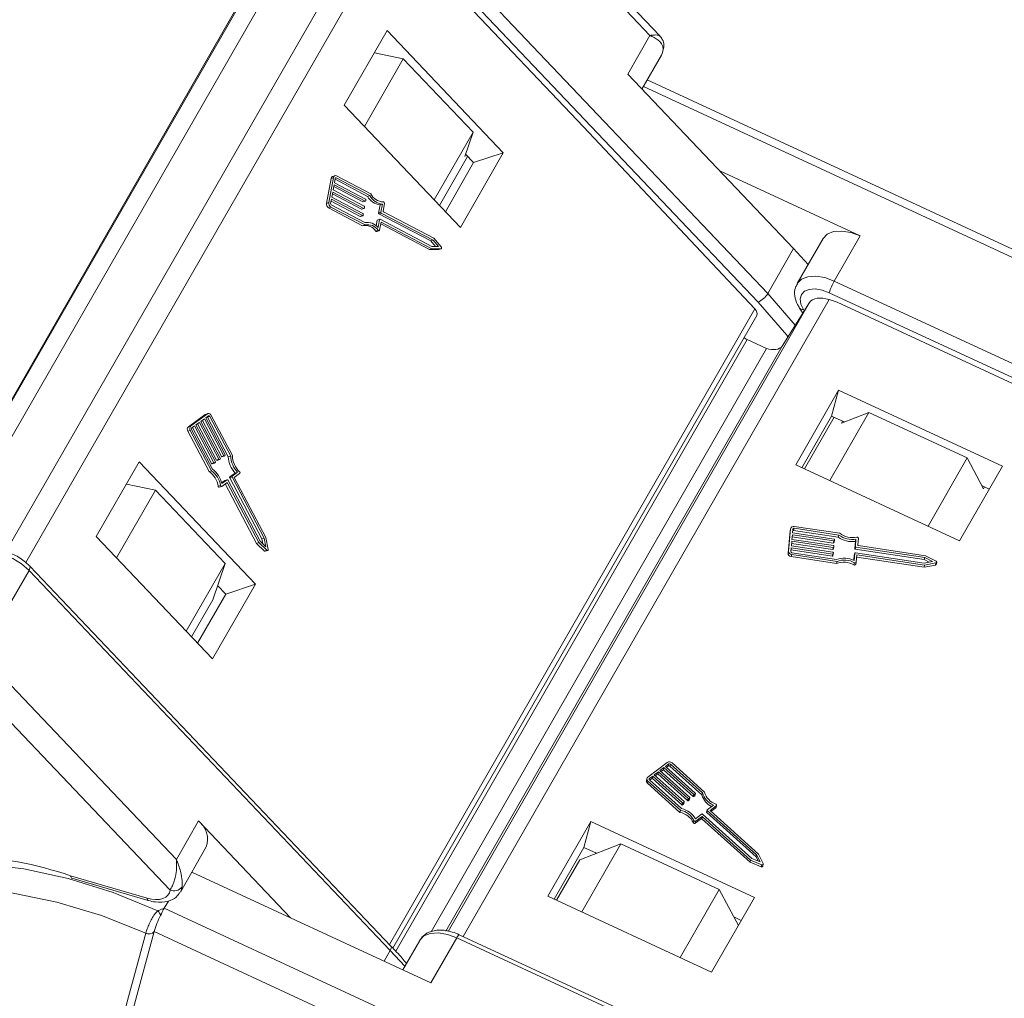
# Model space of a CAD drawing. Header units: millimetres. Extents: x 2548 to 3470, y -441 to 211.
# Tile 29 of 49: x 3085 to 3128, y 58 to 101. Entities that reach past the tile are written whole.
import ezdxf

# ---------------------------------------------------------------- set-up
doc = ezdxf.new("R2010")
doc.units = ezdxf.units.MM

msp = doc.modelspace()

# ---------------------------------------------------------------- linework, layer by layer
at = {"color": 7, "linetype": 'Continuous', "lineweight": 15}
for p, q in [((3081.76, 79.074), (3097.555, 106.566)), ((3081.773, 79.01), (3097.588, 106.537)), ((3112.893, 100.412), (3107.025, 106.587)), ((3113.321, 100.399), (3107.44, 106.587)), ((3102.186, 105.771), (3118.069, 89.058)), ((3084.562, 77.692), (3100.551, 105.522)), ((3101.533, 105.218), (3085.452, 77.227)), ((3117.645, 88.688), (3101.762, 105.401)), ((3097.656, 105.088), (3081.953, 77.756)), ((3101.797, 105.003), (3109.974, 96.399)), ((3101.334, 100.629), (3099.446, 97.344)), ((3106.444, 95.251), (3101.334, 100.629)), ((3111.916, 98.713), (3112.893, 100.412)), ((3102.046, 99.382), (3100.774, 99.654)), ((3100.337, 96.407), (3102.046, 99.382)), ((3105.112, 96.155), (3102.046, 99.382)), ((3112.539, 98.057), (3113.398, 99.551)), ((3111.916, 98.713), (3119.208, 91.04)), ((3135.984, 87.693), (3112.769, 98.456)), ((3135.222, 87.678), (3112.601, 98.165)), ((3099.446, 97.344), (3104.557, 91.966)), ((3103.403, 93.18), (3105.112, 96.155)), ((3104.749, 95.091), (3105.112, 96.155)), ((3117.5, 88.391), (3109.974, 96.399)), ((3104.557, 91.966), (3106.444, 95.251)), ((3105.138, 94.818), (3106.444, 95.251)), ((3103.635, 92.937), (3104.875, 95.095)), ((3105.138, 94.818), (3103.898, 92.659)), ((3104.797, 95.176), (3104.749, 95.091)), ((3104.783, 95.192), (3105.138, 94.818)), ((3122.136, 91.593), (3115.963, 94.455)), ((3098.872, 94.126), (3098.672, 93.028)), ((3098.976, 94.16), (3098.777, 93.062)), ((3098.976, 94.16), (3098.872, 94.126)), ((3099.041, 94.246), (3098.937, 94.212)), ((3099.052, 94.121), (3099.018, 93.938)), ((3100.468, 93.337), (3099.045, 94.085)), ((3099.098, 94.147), (3099.055, 94.132)), ((3100.572, 93.372), (3099.098, 94.147)), ((3100.612, 93.451), (3099.114, 94.238)), ((3098.944, 93.526), (3098.902, 93.297)), ((3100.313, 92.807), (3098.944, 93.526)), ((3099.002, 93.846), (3098.96, 93.617)), ((3098.96, 93.617), (3100.329, 92.898)), ((3100.267, 93.092), (3098.987, 93.764)), ((3100.371, 93.127), (3099.002, 93.846)), ((3099.018, 93.938), (3100.388, 93.219)), ((3098.885, 93.206), (3098.852, 93.023)), ((3100.15, 92.452), (3098.871, 93.124)), ((3100.255, 92.487), (3098.885, 93.206)), ((3098.902, 93.297), (3100.271, 92.578)), ((3100.208, 92.772), (3098.929, 93.444)), ((3100.371, 93.127), (3100.267, 93.092)), ((3100.279, 93.091), (3100.383, 93.126)), ((3100.402, 93.186), (3100.394, 93.14)), ((3100.572, 93.372), (3100.468, 93.337)), ((3098.777, 93.062), (3098.672, 93.028)), ((3098.865, 92.866), (3098.76, 92.831)), ((3098.76, 92.831), (3100.259, 92.044)), ((3098.865, 92.866), (3100.363, 92.079)), ((3098.882, 92.957), (3100.356, 92.183)), ((3100.313, 92.807), (3100.208, 92.772)), ((3100.221, 92.771), (3100.325, 92.805)), ((3100.344, 92.866), (3100.336, 92.82)), ((3100.961, 92.602), (3101.025, 92.956)), ((3101.13, 92.991), (3101.025, 92.956)), ((3101.066, 92.637), (3101.13, 92.991)), ((3101.158, 92.689), (3101.218, 93.02)), ((3103.388, 91.492), (3101.173, 92.656)), ((3100.255, 92.487), (3100.15, 92.452)), ((3100.162, 92.451), (3100.267, 92.485)), ((3100.286, 92.545), (3100.278, 92.5)), ((3100.859, 92.041), (3100.903, 92.282)), ((3101.007, 92.317), (3100.903, 92.282)), ((3101.018, 92.331), (3100.914, 92.296)), ((3100.943, 91.963), (3101.007, 92.317)), ((3101.066, 92.637), (3100.961, 92.602)), ((3101.08, 92.604), (3100.976, 92.569)), ((3103.252, 91.374), (3100.976, 92.569)), ((3101.031, 92.33), (3103.306, 91.135)), ((3103.356, 91.409), (3101.08, 92.604)), ((3100.363, 92.079), (3100.259, 92.044)), ((3100.945, 91.842), (3100.84, 91.807)), ((3100.88, 91.791), (3100.985, 91.826)), ((3101.006, 91.855), (3101.071, 92.208)), ((3101.056, 92.127), (3103.2, 91)), ((3101.071, 92.208), (3103.305, 91.035)), ((3103.356, 91.409), (3103.252, 91.374)), ((3103.462, 91.133), (3103.252, 91.374)), ((3103.598, 91.132), (3103.356, 91.409)), ((3103.717, 91.115), (3103.388, 91.492)), ((3120.502, 91.479), (3119.363, 89.496)), ((3122.136, 91.593), (3120.997, 89.611)), ((3103.305, 91.035), (3103.2, 91)), ((3103.2, 91), (3103.597, 90.996)), ((3103.305, 91.035), (3103.702, 91.031)), ((3103.306, 91.135), (3103.598, 91.132)), ((3103.702, 91.031), (3103.597, 90.996)), ((3103.597, 90.996), (3103.606, 90.998)), ((3103.606, 90.998), (3103.711, 91.032)), ((3119.208, 91.04), (3118.069, 89.058)), ((3119.208, 91.04), (3119.846, 90.338)), ((3120.997, 89.611), (3143.385, 79.232)), ((3120.766, 88.797), (3104.673, 60.785)), ((3118.069, 89.058), (3119.279, 87.668)), ((3121.128, 88.678), (3120.766, 88.797)), ((3143.16, 78.721), (3120.773, 89.1)), ((3101.437, 60.432), (3117.5, 88.391)), ((3104.016, 61.006), (3119.907, 88.667)), ((3118.701, 86.749), (3119.907, 88.667)), ((3119.469, 88.425), (3119.614, 88.201)), ((3119.641, 88.36), (3119.678, 88.303)), ((3121.128, 88.678), (3132.654, 83.335)), ((3101.592, 60.266), (3117.585, 88.103)), ((3117.172, 87.035), (3101.715, 60.131)), ((3117.172, 87.035), (3118.014, 86.645)), ((3118.014, 86.645), (3103.273, 60.988)), ((3118.701, 86.749), (3103.919, 61.021)), ((3121.188, 84.813), (3119.301, 81.529)), ((3120.88, 83.674), (3121.188, 84.813)), ((3128.392, 81.474), (3121.188, 84.813)), ((3093.333, 83.735), (3092.596, 83.202)), ((3093.438, 83.769), (3092.701, 83.237)), ((3093.438, 83.769), (3093.333, 83.735)), ((3093.46, 83.781), (3093.355, 83.746)), ((3093.485, 83.68), (3093.362, 83.591)), ((3093.362, 83.591), (3094.214, 81.973)), ((3093.539, 83.658), (3093.434, 83.623)), ((3094.352, 81.88), (3093.434, 83.623)), ((3094.457, 81.915), (3093.539, 83.658)), ((3094.533, 81.931), (3093.6, 83.702)), ((3119.574, 81.402), (3120.88, 83.674)), ((3119.683, 81.351), (3120.989, 83.623)), ((3120.796, 80.835), (3122.518, 83.833)), ((3120.88, 83.674), (3121.438, 83.415)), ((3122.518, 83.833), (3121.311, 83.366)), ((3126.84, 81.829), (3122.518, 83.833)), ((3092.701, 83.237), (3092.596, 83.202)), ((3092.87, 83.237), (3092.748, 83.148)), ((3093.618, 81.583), (3092.781, 83.172)), ((3093.723, 81.618), (3092.87, 83.237)), ((3093.085, 83.392), (3092.932, 83.281)), ((3092.932, 83.281), (3093.784, 81.662)), ((3093.833, 81.739), (3092.996, 83.328)), ((3093.938, 81.773), (3093.085, 83.392)), ((3093.3, 83.547), (3093.147, 83.436)), ((3093.147, 83.436), (3093.999, 81.818)), ((3094.048, 81.894), (3093.211, 83.483)), ((3094.153, 81.928), (3093.3, 83.547)), ((3121.311, 83.366), (3121.36, 83.451)), ((3092.679, 83.037), (3092.574, 83.002)), ((3092.574, 83.002), (3093.507, 81.231)), ((3092.679, 83.037), (3093.612, 81.266)), ((3092.74, 83.081), (3093.658, 81.338)), ((3094.153, 81.928), (3094.048, 81.894)), ((3094.072, 81.881), (3094.176, 81.915)), ((3094.211, 81.939), (3094.18, 81.917)), ((3094.457, 81.915), (3094.352, 81.88)), ((3125.118, 78.832), (3126.84, 81.829)), ((3127.554, 80.472), (3126.84, 81.829)), ((3090.433, 81.656), (3088.546, 78.371)), ((3095.544, 76.278), (3090.433, 81.656)), ((3093.723, 81.618), (3093.618, 81.583)), ((3093.642, 81.57), (3093.746, 81.605)), ((3093.781, 81.629), (3093.75, 81.607)), ((3093.938, 81.773), (3093.833, 81.739)), ((3093.857, 81.725), (3093.961, 81.76)), ((3093.996, 81.784), (3093.965, 81.762)), ((3119.301, 81.529), (3126.504, 78.189)), ((3126.504, 78.189), (3128.392, 81.474)), ((3092.068, 64.165), (3075.851, 81.229)), ((3093.612, 81.266), (3093.507, 81.231)), ((3094.518, 80.994), (3094.413, 80.959)), ((3095.83, 78.269), (3094.413, 80.959)), ((3094.417, 80.993), (3094.654, 81.164)), ((3094.521, 81.027), (3094.417, 80.993)), ((3095.934, 78.304), (3094.518, 80.994)), ((3094.521, 81.027), (3094.759, 81.199)), ((3094.614, 80.971), (3094.852, 81.143)), ((3096.005, 78.33), (3094.614, 80.971)), ((3094.759, 81.199), (3094.654, 81.164)), ((3091.145, 80.408), (3089.873, 80.681)), ((3094.008, 80.622), (3093.904, 80.587)), ((3093.958, 80.539), (3094.062, 80.574)), ((3094.06, 80.735), (3094.202, 80.837)), ((3094.069, 80.7), (3094.306, 80.872)), ((3094.07, 80.578), (3094.292, 80.738)), ((3094.306, 80.872), (3094.202, 80.837)), ((3094.31, 80.874), (3094.206, 80.839)), ((3094.218, 80.685), (3095.594, 78.073)), ((3094.319, 80.727), (3094.24, 80.701)), ((3094.319, 80.727), (3095.698, 78.108)), ((3094.334, 80.861), (3095.75, 78.17)), ((3127.479, 80.615), (3127.81, 80.461)), ((3127.603, 80.557), (3127.554, 80.472)), ((3075.003, 80.49), (3091.791, 62.824)), ((3091.145, 80.408), (3089.436, 77.434)), ((3094.212, 77.182), (3091.145, 80.408)), ((3121.234, 78.517), (3119.238, 78.819)), ((3088.546, 78.371), (3093.656, 72.993)), ((3119.052, 78.627), (3118.962, 77.636)), ((3119.076, 78.718), (3118.987, 77.728)), ((3119.076, 78.718), (3119.052, 78.627)), ((3119.055, 78.644), (3119.052, 78.627)), ((3119.079, 78.735), (3119.055, 78.644)), ((3119.154, 78.455), (3119.136, 78.249)), ((3120.954, 78.088), (3119.146, 78.362)), ((3120.979, 78.179), (3119.154, 78.455)), ((3119.177, 78.703), (3119.162, 78.538)), ((3119.162, 78.538), (3120.986, 78.262)), ((3119.231, 78.737), (3119.206, 78.646)), ((3121.171, 78.348), (3119.206, 78.646)), ((3121.195, 78.439), (3119.231, 78.737)), ((3121.195, 78.439), (3121.171, 78.348)), ((3095.698, 78.108), (3095.594, 78.073)), ((3095.594, 78.073), (3095.945, 77.735)), ((3095.698, 78.108), (3096.049, 77.77)), ((3095.75, 78.17), (3096.008, 77.922)), ((3095.934, 78.304), (3095.83, 78.269)), ((3095.872, 78.053), (3095.83, 78.269)), ((3096.008, 77.922), (3095.934, 78.304)), ((3096.106, 77.811), (3096.005, 78.33)), ((3119.128, 78.166), (3119.11, 77.96)), ((3119.11, 77.96), (3120.934, 77.684)), ((3120.928, 77.799), (3119.12, 78.073)), ((3120.952, 77.89), (3119.128, 78.166)), ((3119.136, 78.249), (3120.96, 77.973)), ((3120.979, 78.179), (3120.954, 78.088)), ((3120.983, 77.948), (3120.979, 77.907)), ((3120.98, 78.102), (3121.005, 78.193)), ((3121.009, 78.237), (3121.006, 78.196)), ((3121.898, 77.841), (3121.926, 78.16)), ((3121.922, 77.932), (3121.898, 77.841)), ((3121.922, 77.932), (3121.951, 78.251)), ((3121.951, 78.251), (3121.926, 78.16)), ((3122.03, 77.999), (3122.057, 78.298)), ((3125.005, 77.528), (3122.054, 77.975)), ((3096.049, 77.77), (3095.945, 77.735)), ((3095.98, 77.724), (3096.085, 77.759)), ((3118.987, 77.728), (3118.962, 77.636)), ((3119.102, 77.877), (3119.087, 77.712)), ((3120.902, 77.51), (3119.094, 77.784)), ((3120.926, 77.601), (3119.102, 77.877)), ((3119.126, 77.581), (3119.102, 77.49)), ((3119.126, 77.581), (3121.122, 77.279)), ((3119.134, 77.663), (3121.098, 77.366)), ((3120.926, 77.601), (3120.902, 77.51)), ((3120.952, 77.89), (3120.928, 77.799)), ((3120.928, 77.524), (3120.953, 77.615)), ((3120.957, 77.659), (3120.953, 77.618)), ((3120.954, 77.813), (3120.979, 77.904)), ((3121.852, 77.331), (3121.872, 77.552)), ((3121.867, 77.324), (3121.896, 77.643)), ((3121.897, 77.646), (3121.872, 77.555)), ((3121.896, 77.643), (3121.872, 77.552)), ((3121.872, 77.552), (3121.872, 77.555)), ((3121.946, 77.907), (3121.921, 77.816)), ((3124.953, 77.357), (3121.921, 77.816)), ((3121.923, 77.66), (3124.955, 77.201)), ((3124.977, 77.448), (3121.946, 77.907)), ((3121.962, 77.246), (3121.991, 77.566)), ((3121.991, 77.566), (3124.968, 77.115)), ((3125.473, 77.286), (3125.005, 77.528)), ((3101.503, 60.362), (3085.62, 77.076)), ((3094.212, 77.182), (3092.503, 74.207)), ((3093.666, 75.586), (3094.212, 77.182)), ((3119.102, 77.49), (3121.097, 77.188)), ((3121.122, 77.279), (3121.097, 77.188)), ((3121.887, 77.22), (3121.862, 77.129)), ((3121.937, 77.149), (3121.961, 77.241)), ((3121.983, 77.472), (3124.943, 77.024)), ((3124.943, 77.024), (3125.442, 77.119)), ((3124.968, 77.115), (3124.943, 77.024)), ((3124.977, 77.448), (3124.953, 77.357)), ((3125.175, 77.243), (3124.953, 77.357)), ((3124.955, 77.201), (3125.321, 77.271)), ((3124.968, 77.115), (3125.466, 77.21)), ((3125.321, 77.271), (3124.977, 77.448)), ((3125.466, 77.21), (3125.442, 77.119)), ((3125.475, 77.147), (3125.499, 77.238)), ((3084.452, 74.905), (3085.591, 76.887)), ((3085.591, 76.887), (3101.474, 60.173)), ((3093.656, 72.993), (3095.544, 76.278)), ((3093.887, 76.214), (3093.871, 76.187)), ((3093.882, 76.218), (3094.238, 75.845)), ((3094.238, 75.845), (3095.544, 76.278)), ((3094.238, 75.845), (3092.998, 73.686)), ((3093.666, 75.586), (3092.734, 73.964)), ((3113.648, 68.435), (3112.801, 67.795)), ((3115.292, 67.131), (3113.862, 68.417)), ((3113.261, 68.023), (3113.084, 67.89)), ((3113.261, 68.023), (3113.236, 67.932)), ((3114.568, 66.848), (3113.261, 68.023)), ((3113.508, 68.21), (3113.332, 68.077)), ((3113.332, 68.077), (3114.639, 66.901)), ((3113.483, 68.119), (3113.375, 68.037)), ((3113.508, 68.21), (3113.483, 68.119)), ((3114.791, 66.943), (3113.483, 68.119)), ((3114.815, 67.034), (3113.508, 68.21)), ((3113.72, 68.37), (3113.579, 68.263)), ((3113.579, 68.263), (3114.886, 67.087)), ((3113.695, 68.279), (3113.622, 68.224)), ((3113.72, 68.37), (3113.695, 68.279)), ((3113.791, 68.364), (3113.766, 68.273)), ((3115.174, 67.007), (3113.766, 68.273)), ((3115.199, 67.098), (3113.791, 68.364)), ((3112.761, 67.738), (3112.736, 67.647)), ((3112.803, 67.618), (3112.778, 67.527)), ((3112.803, 67.618), (3114.233, 66.332)), ((3112.873, 67.73), (3112.861, 67.688)), ((3113.014, 67.837), (3112.873, 67.73)), ((3112.873, 67.671), (3114.281, 66.405)), ((3112.989, 67.746), (3112.881, 67.664)), ((3113.014, 67.837), (3112.989, 67.746)), ((3114.296, 66.57), (3112.989, 67.746)), ((3114.321, 66.661), (3113.014, 67.837)), ((3113.084, 67.89), (3114.392, 66.714)), ((3113.236, 67.932), (3113.128, 67.851)), ((3114.544, 66.757), (3113.236, 67.932)), ((3112.778, 67.527), (3114.208, 66.24)), ((3114.392, 66.685), (3114.357, 66.658)), ((3114.392, 66.685), (3114.367, 66.594)), ((3114.374, 66.603), (3114.399, 66.694)), ((3114.568, 66.848), (3114.544, 66.757)), ((3114.604, 66.845), (3114.579, 66.754)), ((3114.614, 66.78), (3114.579, 66.754)), ((3114.639, 66.871), (3114.604, 66.845)), ((3114.639, 66.871), (3114.614, 66.78)), ((3114.621, 66.79), (3114.646, 66.881)), ((3114.815, 67.034), (3114.791, 66.943)), ((3114.851, 67.031), (3114.826, 66.94)), ((3114.862, 66.967), (3114.826, 66.94)), ((3114.886, 67.058), (3114.851, 67.031)), ((3114.886, 67.058), (3114.862, 66.967)), ((3114.868, 66.976), (3114.893, 67.067)), ((3115.199, 67.098), (3115.174, 67.007)), ((3114.233, 66.332), (3114.208, 66.24)), ((3114.321, 66.661), (3114.296, 66.57)), ((3114.357, 66.658), (3114.332, 66.567)), ((3114.367, 66.594), (3114.332, 66.567)), ((3115.404, 66.344), (3115.379, 66.253)), ((3115.411, 66.324), (3115.386, 66.233)), ((3115.41, 66.353), (3115.683, 66.559)), ((3117.583, 64.37), (3115.411, 66.324)), ((3115.535, 66.328), (3115.808, 66.535)), ((3117.669, 64.41), (3115.535, 66.328)), ((3115.579, 66.289), (3115.784, 66.443)), ((3115.808, 66.535), (3115.784, 66.443)), ((3115.797, 66.462), (3115.821, 66.554)), ((3093.044, 65.864), (3092.068, 64.165)), ((3093.044, 65.864), (3097.09, 61.606)), ((3110.288, 65.84), (3108.4, 62.555)), ((3109.979, 64.701), (3110.288, 65.84)), ((3117.491, 62.501), (3110.288, 65.84)), ((3114.826, 65.878), (3114.801, 65.787)), ((3114.885, 65.765), (3115.14, 65.957)), ((3114.909, 65.856), (3114.885, 65.765)), ((3114.89, 65.961), (3115.163, 66.167)), ((3114.909, 65.856), (3115.165, 66.049)), ((3115.165, 66.049), (3115.14, 65.957)), ((3115.2, 66.046), (3115.176, 65.955)), ((3115.176, 65.955), (3117.291, 64.052)), ((3115.199, 66.164), (3117.371, 64.21)), ((3115.2, 66.046), (3117.316, 64.143)), ((3117.559, 64.279), (3115.386, 66.233)), ((3092.247, 62.738), (3093.386, 64.72)), ((3108.674, 62.429), (3109.979, 64.701)), ((3111.618, 64.86), (3109.807, 64.16)), ((3111.618, 64.86), (3109.896, 61.862)), ((3109.979, 64.701), (3110.537, 64.442)), ((3115.94, 62.856), (3111.618, 64.86)), ((3109.807, 64.16), (3108.783, 62.378)), ((3110.505, 64.427), (3110.52, 64.45)), ((3117.316, 64.143), (3117.291, 64.052)), ((3117.316, 64.143), (3117.806, 63.941)), ((3117.371, 64.21), (3117.732, 64.061)), ((3117.583, 64.37), (3117.559, 64.279)), ((3117.646, 64.096), (3117.559, 64.279)), ((3117.732, 64.061), (3117.583, 64.37)), ((3117.871, 63.99), (3117.669, 64.41)), ((3117.291, 64.052), (3117.781, 63.85)), ((3117.806, 63.941), (3117.781, 63.85)), ((3117.849, 63.873), (3117.874, 63.965)), ((3090.781, 62.467), (3087.416, 63.45)), ((3087.467, 63.349), (3090.831, 62.366)), ((3103.263, 58.744), (3092.752, 63.617)), ((3115.94, 62.856), (3114.218, 59.858)), ((3116.779, 61.261), (3115.94, 62.856)), ((3091.539, 62.028), (3091.72, 62.343)), ((3108.4, 62.555), (3115.604, 59.216)), ((3115.604, 59.216), (3117.491, 62.501)), ((3114.397, 51.431), (3091.539, 62.028)), ((3116.579, 61.641), (3116.909, 61.488)), ((3090.724, 60.923), (3086.033, 43.607)), ((3086.399, 43.688), (3091.09, 61.004)), ((3090.725, 60.925), (3090.724, 60.923)), ((3091.09, 61.004), (3091.091, 61.006)), ((3091.091, 61.006), (3114.754, 50.035)), ((3102.768, 60.612), (3102.025, 59.318)), ((3103.263, 58.744), (3104.402, 60.726)), ((3104.402, 60.726), (3126.79, 50.347)), ((3126.896, 50.482), (3104.509, 60.861)), ((3101.202, 59.7), (3101.474, 60.173)), ((3101.474, 60.173), (3102.113, 59.471))]:
    msp.add_line(p, q, dxfattribs=at)
at = {"color": 7, "linetype": 'Continuous', "lineweight": 15, "flags": 128}
for points in [[(3113.469, 99.778), (3113.428, 99.614), (3113.398, 99.551)], [(3113.502, 99.879), (3113.493, 99.836), (3113.469, 99.778)], [(3100.945, 91.842), (3100.953, 91.833), (3100.962, 91.828), (3100.972, 91.825), (3100.982, 91.825), (3100.99, 91.829), (3100.998, 91.835), (3101.003, 91.844), (3101.006, 91.855)], [(3120.502, 91.479), (3120.503, 91.48), (3120.688, 91.672), (3120.969, 91.785), (3121.323, 91.809), (3121.723, 91.744), (3122.136, 91.593)], [(3103.702, 91.031), (3103.712, 91.033), (3103.721, 91.039), (3103.728, 91.049), (3103.732, 91.061), (3103.733, 91.075), (3103.731, 91.09), (3103.725, 91.103), (3103.717, 91.115)], [(3119.365, 89.501), (3119.549, 89.69), (3119.83, 89.802), (3120.184, 89.827), (3120.584, 89.761), (3120.997, 89.611)], [(3120.773, 89.1), (3120.463, 89.213), (3120.163, 89.262), (3119.897, 89.243), (3119.686, 89.159), (3119.548, 89.015), (3119.492, 88.824), (3119.524, 88.599), (3119.641, 88.36)], [(3118.96, 87.161), (3118.907, 87.228), (3117.645, 88.688)], [(3093.355, 83.746), (3093.352, 83.745), (3093.333, 83.735)], [(3093.434, 83.623), (3093.429, 83.631), (3093.425, 83.637)], [(3093.6, 83.702), (3093.585, 83.727), (3093.566, 83.748), (3093.545, 83.765), (3093.523, 83.777), (3093.501, 83.784), (3093.478, 83.785), (3093.457, 83.78), (3093.438, 83.769)], [(3093.539, 83.658), (3093.534, 83.666), (3093.527, 83.673), (3093.521, 83.679), (3093.513, 83.683), (3093.506, 83.685), (3093.498, 83.685), (3093.491, 83.684), (3093.485, 83.68)], [(3094.18, 81.917), (3094.177, 81.915), (3094.173, 81.915), (3094.169, 81.915), (3094.166, 81.916), (3094.162, 81.918), (3094.158, 81.921), (3094.155, 81.924), (3094.153, 81.928)], [(3093.75, 81.607), (3093.747, 81.605), (3093.743, 81.604), (3093.739, 81.604), (3093.736, 81.605), (3093.732, 81.607), (3093.728, 81.61), (3093.725, 81.614), (3093.723, 81.618)], [(3093.965, 81.762), (3093.962, 81.76), (3093.958, 81.759), (3093.954, 81.76), (3093.951, 81.761), (3093.947, 81.763), (3093.943, 81.765), (3093.94, 81.769), (3093.938, 81.773)], [(3093.904, 80.587), (3093.907, 80.575), (3093.913, 80.563), (3093.92, 80.553), (3093.928, 80.545), (3093.938, 80.54), (3093.948, 80.538), (3093.957, 80.539), (3093.958, 80.539)], [(3094.008, 80.622), (3094.012, 80.609), (3094.017, 80.598), (3094.024, 80.588), (3094.033, 80.58), (3094.042, 80.575), (3094.052, 80.573), (3094.061, 80.574), (3094.07, 80.578)], [(3094.202, 80.837), (3094.205, 80.839), (3094.206, 80.839)], [(3094.292, 80.738), (3094.295, 80.74), (3094.299, 80.741), (3094.303, 80.741), (3094.306, 80.74), (3094.31, 80.738), (3094.313, 80.735), (3094.317, 80.731), (3094.319, 80.727)], [(3094.306, 80.872), (3094.31, 80.874), (3094.313, 80.874), (3094.317, 80.874), (3094.321, 80.873), (3094.324, 80.871), (3094.328, 80.868), (3094.331, 80.865), (3094.334, 80.861)], [(3083.159, 77.337), (3083.19, 77.385), (3083.396, 77.561), (3083.695, 77.656), (3084.061, 77.661), (3084.467, 77.577), (3084.878, 77.41), (3085.263, 77.174), (3085.591, 76.887)], [(3096.049, 77.77), (3096.06, 77.762), (3096.071, 77.758), (3096.082, 77.758), (3096.092, 77.763), (3096.1, 77.771), (3096.105, 77.783), (3096.107, 77.796), (3096.106, 77.811)], [(3085.591, 76.887), (3085.618, 76.94), (3085.633, 76.989), (3085.637, 77.03), (3085.63, 77.062), (3085.62, 77.076)], [(3121.887, 77.22), (3121.899, 77.215), (3121.911, 77.212), (3121.924, 77.212), (3121.936, 77.215), (3121.946, 77.22), (3121.954, 77.227), (3121.96, 77.236), (3121.962, 77.246)], [(3125.466, 77.21), (3125.479, 77.215), (3125.49, 77.222), (3125.497, 77.232), (3125.5, 77.244), (3125.499, 77.256), (3125.494, 77.268), (3125.485, 77.278), (3125.473, 77.286)], [(3115.808, 66.535), (3115.816, 66.542), (3115.821, 66.551), (3115.823, 66.562), (3115.821, 66.572), (3115.817, 66.582), (3115.81, 66.592), (3115.8, 66.599), (3115.788, 66.605)], [(3091.256, 61.907), (3089.284, 62.711), (3087.306, 63.332), (3085.358, 63.757), (3083.477, 63.98), (3081.695, 63.996), (3080.047, 63.805), (3078.563, 63.411), (3077.269, 62.82), (3076.19, 62.044), (3075.345, 61.097), (3075.291, 61.018)], [(3117.806, 63.941), (3117.82, 63.937), (3117.835, 63.936), (3117.849, 63.939), (3117.86, 63.946), (3117.869, 63.955), (3117.874, 63.966), (3117.874, 63.978), (3117.871, 63.99)], [(3087.467, 63.349), (3087.459, 63.352), (3087.439, 63.371), (3087.425, 63.404), (3087.416, 63.45)], [(3086.033, 43.607), (3084.141, 44.607), (3082.337, 45.756), (3080.659, 47.033), (3079.139, 48.411), (3077.808, 49.864), (3076.692, 51.362), (3075.813, 52.876), (3075.189, 54.375), (3074.833, 55.83), (3074.751, 57.212), (3074.945, 58.493), (3075.411, 59.648), (3076.139, 60.654), (3077.117, 61.49), (3078.323, 62.141), (3079.734, 62.594), (3081.322, 62.838), (3083.055, 62.87), (3084.9, 62.689), (3086.818, 62.298), (3088.773, 61.705), (3090.724, 60.923)], [(3091.791, 62.824), (3091.761, 62.701), (3091.697, 62.595), (3091.601, 62.51), (3091.476, 62.449), (3091.327, 62.414), (3091.158, 62.405), (3090.974, 62.422), (3090.781, 62.467)], [(3092.318, 62.964), (3092.278, 62.8), (3092.247, 62.738)], [(3090.781, 62.467), (3090.789, 62.421), (3090.804, 62.388), (3090.824, 62.369), (3090.831, 62.366)], [(3102.768, 60.612), (3102.769, 60.614), (3102.954, 60.805), (3103.235, 60.918), (3103.589, 60.942), (3103.989, 60.877), (3104.402, 60.726)], [(3101.474, 60.173), (3101.501, 60.227), (3101.517, 60.275), (3101.521, 60.316), (3101.513, 60.348), (3101.503, 60.362)]]:
    msp.add_lwpolyline(points, dxfattribs=at)
at = {"color": 7, "linetype": 'Continuous', "lineweight": 15}
for centre, radius, start, end in [((3098.977, 94.114), 0.106, 112.1731, 173.5366), ((3099.07, 94.156), 0.0938, 61.5907, 177.0861), ((3099.083, 94.119), 0.0313, 61.5907, 177.0861), ((3100.274, 93.106), 0.0154, 240.0531, 287.1676), ((3100.378, 93.141), 0.0156, 241.5907, 357.0861), ((3100.371, 93.191), 0.032, 350.0117, 58.3667), ((3101.136, 93.716), 0.768, 209.5054, 261.7337), ((3101.24, 93.75), 0.768, 209.5054, 261.7337), ((3101.202, 93.749), 0.66, 206.7918, 267.3855), ((3101.162, 93.033), 0.0572, 346.6112, 80.879), ((3098.861, 92.995), 0.192, 170.0117, 238.3667), ((3098.966, 93.029), 0.192, 170.0117, 238.3667), ((3098.915, 93.012), 0.064, 170.0117, 238.3667), ((3100.216, 92.786), 0.0154, 240.0531, 287.1676), ((3100.32, 92.821), 0.0156, 241.5907, 357.0861), ((3100.313, 92.871), 0.032, 350.0117, 58.3667), ((3101.189, 92.683), 0.032, 170.0117, 238.3667), ((3100.158, 92.465), 0.0154, 240.0531, 287.1676), ((3100.262, 92.5), 0.0156, 241.5907, 357.0861), ((3100.254, 92.551), 0.032, 350.0117, 58.3667), ((3100.92, 92.28), 0.0173, 111.6071, 174.1026), ((3100.993, 92.597), 0.032, 170.0117, 238.3667), ((3101.023, 92.316), 0.0156, 61.5907, 177.0861), ((3101.097, 92.631), 0.032, 170.0117, 238.3667), ((3100.372, 91.49), 0.565, 34.0627, 101.5532), ((3100.46, 91.566), 0.625, 39.4064, 99.567), ((3100.476, 91.525), 0.565, 34.0627, 101.5532), ((3100.871, 91.827), 0.0367, 212.7487, 284.1543), ((3123.249, 88.317), 2.598, 150.1242, 162.4597), ((3117.298, 89.514), 0.897, 292.8171, 329.3878), ((3119.61, 88.54), 0.183, 219.274, 279.714), ((3117.637, 88.037), 1.104, 236.0525, 245.1089), ((3092.71, 83.089), 0.161, 135.0216, 212.6946), ((3092.814, 83.124), 0.161, 135.0216, 212.6946), ((3092.786, 83.11), 0.0536, 135.0216, 212.6946), ((3094.068, 81.902), 0.0215, 201.9988, 279.3288), ((3094.192, 81.958), 0.0268, 315.0216, 32.6946), ((3095.493, 81.939), 1.142, 182.9867, 222.7568), ((3095.597, 81.974), 1.142, 182.9867, 222.7568), ((3095.526, 81.951), 0.994, 181.1475, 226.803), ((3093.638, 81.591), 0.0215, 201.9988, 279.3288), ((3093.762, 81.648), 0.0268, 315.0216, 32.6946), ((3093.853, 81.747), 0.0215, 201.9988, 279.3288), ((3093.977, 81.803), 0.0268, 315.0216, 32.6946), ((3092.972, 80.457), 0.941, 7.9469, 55.3362), ((3093.076, 80.492), 0.941, 7.9469, 55.3362), ((3093.028, 80.481), 1.064, 11.9247, 53.663), ((3094.436, 80.974), 0.0268, 135.0216, 212.6946), ((3094.54, 81.008), 0.0268, 135.0216, 212.6946), ((3094.81, 81.182), 0.0577, 317.2542, 50.8344), ((3119.205, 78.692), 0.131, 75.2088, 168.6156), ((3119.197, 78.592), 0.0548, 80.3748, 118.2577), ((3119.22, 78.694), 0.0437, 75.2088, 168.6156), ((3121.807, 79.284), 1.043, 234.0747, 277.927), ((3121.794, 79.238), 0.913, 232.1341, 282.3067), ((3120.959, 78.11), 0.0224, 255.835, 339.7079), ((3120.958, 77.948), 0.0251, 1.4435, 85.7948), ((3120.984, 78.2), 0.0219, 255.2088, 348.6156), ((3120.984, 78.237), 0.0251, 1.4435, 85.7948), ((3121.783, 79.193), 1.043, 234.0747, 277.927), ((3121.947, 77.932), 0.0251, 181.4435, 265.7948), ((3122.004, 78.294), 0.0537, 3.6413, 106.2554), ((3122.056, 78), 0.0251, 181.4435, 265.7948), ((3095.971, 77.758), 0.0345, 221.0601, 285.3785), ((3119.113, 77.64), 0.151, 181.4435, 265.7948), ((3119.138, 77.731), 0.151, 181.4435, 265.7948), ((3119.138, 77.714), 0.0503, 181.4435, 265.7948), ((3120.907, 77.532), 0.0224, 255.835, 339.7079), ((3120.932, 77.623), 0.0219, 255.2088, 348.6156), ((3120.933, 77.821), 0.0224, 255.835, 339.7079), ((3120.932, 77.659), 0.0251, 1.4435, 85.7948), ((3120.958, 77.911), 0.0219, 255.2088, 348.6156), ((3121.918, 77.639), 0.0219, 75.2088, 168.6156), ((3121.923, 77.841), 0.0251, 181.4435, 265.7948), ((3121.418, 76.357), 0.89, 60.0854, 111.1202), ((3121.431, 76.413), 1.01, 64.43, 109.2642), ((3121.443, 76.448), 0.89, 60.0854, 111.1202), ((3121.891, 77.169), 0.0496, 234.4388, 336.5629), ((3125.437, 77.159), 0.04, 277.3339, 342.429), ((3113.744, 68.288), 0.175, 47.4411, 123.284), ((3113.727, 68.23), 0.0582, 47.4411, 123.284), ((3113.752, 68.321), 0.0582, 47.4411, 123.284), ((3112.853, 67.62), 0.12, 167.1907, 231.3978), ((3112.869, 67.707), 0.111, 128.0729, 233.4246), ((3112.896, 67.701), 0.0371, 128.0729, 233.4246), ((3116.023, 67.324), 0.756, 194.7786, 251.9196), ((3114.381, 66.7), 0.0186, 308.0729, 53.4246), ((3114.563, 66.778), 0.0291, 227.4411, 303.284), ((3114.588, 66.869), 0.0291, 227.4411, 303.284), ((3114.604, 66.795), 0.0178, 306.2153, 344.3047), ((3114.628, 66.886), 0.0186, 308.0729, 53.4246), ((3114.81, 66.965), 0.0291, 227.4411, 303.284), ((3114.835, 67.056), 0.0291, 227.4411, 303.284), ((3114.851, 66.981), 0.0178, 306.2153, 344.3047), ((3114.875, 67.073), 0.0186, 308.0729, 53.4246), ((3115.977, 67.245), 0.837, 196.5201, 243.2791), ((3116.012, 67.341), 0.848, 196.6784, 247.212), ((3114.058, 65.43), 0.824, 25.6557, 79.4989), ((3114.083, 65.521), 0.824, 25.6557, 79.4989), ((3114.072, 65.479), 0.95, 30.5021, 77.2672), ((3114.316, 66.591), 0.0291, 227.4411, 303.284), ((3114.341, 66.683), 0.0291, 227.4411, 303.284), ((3114.357, 66.608), 0.0178, 306.2153, 344.3047), ((3115.398, 66.248), 0.0199, 167.1907, 231.3978), ((3115.422, 66.339), 0.0186, 128.0729, 233.4246), ((3115.763, 66.472), 0.0353, 306.0361, 344.4838), ((3092.425, 65.056), 1.018, 340.7556, 52.5835), ((3114.877, 65.904), 0.0575, 206.3256, 303.6787), ((3115.156, 65.933), 0.0291, 47.4411, 123.284), ((3115.179, 66.142), 0.0291, 47.4411, 123.284), ((3115.181, 66.024), 0.0291, 47.4411, 123.284), ((3114.853, 65.813), 0.0575, 206.3256, 303.6787), ((3082.136, 48.167), 16.17, 70.9395, 104.9214), ((3117.804, 63.892), 0.0485, 241.7118, 337.1198), ((3091.968, 63.218), 0.432, 245.7826, 324.0644), ((3096.049, 59.462), 5.189, 150.363, 154.3968), ((3095.474, 59.657), 4.586, 153.4848, 162.8951), ((3090.8, 61.518), 0.6, 18.0933, 40.5129), ((3090.861, 61.172), 0.284, 241.2882, 323.7724), ((3090.862, 61.174), 0.284, 241.223, 323.6092), ((3104.642, 60.647), 0.252, 121.7971, 161.6667)]:
    msp.add_arc(centre, radius, start, end, dxfattribs=at)
for centre, major_axis, ratio, start_param, end_param in [((3120.642, 88.341), (-0.762, 0.271), 0.582827, 4.757604, 6.153867), ((3117.239, 88.304), (-0.345, 0.202), 0.579809, 3.145738, 4.240421), ((3118.113, 87.01), (-0.609, 0.217), 0.582827, 1.616011, 3.012275)]:
    msp.add_ellipse(centre, major_axis=major_axis, ratio=ratio, start_param=start_param, end_param=end_param, dxfattribs=at)
for points, knots in [([(3113.318, 100.396), (3113.313, 100.402), (3113.305, 100.413), (3113.257, 100.431), (3113.178, 100.438), (3113.061, 100.431), (3112.999, 100.425), (3112.963, 100.421), (3112.941, 100.418), (3112.921, 100.416), (3112.908, 100.414), (3112.901, 100.413), (3112.896, 100.412), (3112.894, 100.412), (3112.893, 100.412)], [0, 0, 0, 0, 0.1199323, 0.1900808, 0.5708513, 0.754061, 0.8564445, 0.8864469, 0.9332661, 0.9607344, 0.976887, 0.991124, 0.9931895, 1, 1, 1, 1]), ([(3112.893, 100.412), (3112.894, 100.411), (3112.901, 100.408), (3112.926, 100.397), (3112.955, 100.383), (3113.114, 100.304), (3113.32, 100.169), (3113.465, 99.967), (3113.468, 99.83), (3113.469, 99.778)], [0, 0, 0, 0, 0.005088, 0.020369, 0.070807, 0.089086, 0.500311, 0.809226, 1, 1, 1, 1]), ([(3113.491, 99.881), (3113.497, 99.914), (3113.519, 100.037), (3113.458, 100.233), (3113.359, 100.346), (3113.317, 100.396)], [0, 0, 0, 0, 0.172415, 0.639694, 1, 1, 1, 1]), ([(3119.383, 89.492), (3119.347, 89.436), (3119.245, 89.278), (3119.244, 88.946), (3119.334, 88.646), (3119.438, 88.475), (3119.469, 88.425)], [0, 0, 0, 0, 0.1783644, 0.5051066, 0.8532392, 1, 1, 1, 1]), ([(3085.62, 77.076), (3085.541, 77.151), (3085.324, 77.36), (3084.866, 77.629), (3084.283, 77.803), (3083.767, 77.788), (3083.372, 77.624), (3083.238, 77.431), (3083.182, 77.351)], [0, 0, 0, 0, 0.1111814, 0.3081711, 0.5087313, 0.719391, 0.8823848, 1, 1, 1, 1]), ([(3091.791, 62.824), (3091.809, 62.851), (3091.845, 62.905), (3091.904, 63.024), (3091.963, 63.176), (3092.005, 63.32), (3092.049, 63.516), (3092.076, 63.71), (3092.082, 63.915), (3092.08, 64.012), (3092.076, 64.067), (3092.074, 64.098), (3092.072, 64.126), (3092.07, 64.143), (3092.069, 64.153), (3092.068, 64.16), (3092.068, 64.163), (3092.068, 64.165)], [0, 0, 0, 0, 0.101029, 0.204946, 0.337168, 0.474297, 0.5162, 0.743651, 0.85309, 0.914248, 0.93217, 0.960137, 0.976545, 0.986194, 0.994698, 0.995932, 1, 1, 1, 1]), ([(3092.068, 64.165), (3092.069, 64.163), (3092.073, 64.154), (3092.087, 64.124), (3092.102, 64.088), (3092.189, 63.883), (3092.287, 63.559), (3092.331, 63.182), (3092.322, 63.025), (3092.318, 62.964)], [0, 0, 0, 0, 0.005088, 0.020369, 0.070807, 0.089086, 0.500311, 0.809226, 1, 1, 1, 1]), ([(3090.831, 62.366), (3090.937, 62.34), (3091.239, 62.267), (3091.67, 62.295), (3092.051, 62.464), (3092.175, 62.653), (3092.225, 62.73)], [0, 0, 0, 0, 0.189682, 0.542913, 0.815099, 1, 1, 1, 1]), ([(3091.539, 62.028), (3091.538, 62.027), (3091.458, 61.998), (3091.36, 61.962), (3091.272, 61.916), (3091.256, 61.907)], [0, 0, 0, 0, 0.012087, 0.82463, 1, 1, 1, 1]), ([(3091.256, 61.907), (3091.235, 61.89), (3091.172, 61.836), (3091.071, 61.707), (3090.954, 61.51), (3090.848, 61.282), (3090.768, 61.073), (3090.738, 60.971), (3090.725, 60.925)], [0, 0, 0, 0, 0.07361, 0.225281, 0.412719, 0.616054, 0.826783, 1, 1, 1, 1]), ([(3104.509, 60.861), (3104.406, 60.904), (3104.117, 61.024), (3103.644, 61.092), (3103.192, 61.001), (3102.89, 60.819), (3102.811, 60.656), (3102.788, 60.607)], [0, 0, 0, 0, 0.1553189, 0.4374006, 0.6944905, 0.9094436, 1, 1, 1, 1]), ([(3075.337, 61.036), (3075.19, 60.821), (3074.812, 60.271), (3074.455, 59.244), (3074.246, 58.002), (3074.278, 56.678), (3074.538, 55.294), (3075.029, 53.865), (3075.744, 52.416), (3076.67, 50.97), (3077.791, 49.554), (3079.088, 48.189), (3080.539, 46.896), (3082.12, 45.694), (3083.809, 44.606), (3085.128, 43.875), (3085.877, 43.521), (3086.023, 43.451)], [0, 0, 0, 0, 0.044628, 0.114325, 0.184062, 0.254492, 0.325936, 0.398283, 0.471194, 0.544346, 0.617504, 0.690587, 0.763581, 0.836503, 0.909381, 0.982247, 1, 1, 1, 1]), ([(3102.183, 59.594), (3102.121, 59.672), (3101.914, 59.934), (3101.672, 60.186), (3101.503, 60.362)], [0, 0, 0, 0, 0.299858, 1, 1, 1, 1])]:
    msp.add_open_spline(points, degree=3, knots=knots, dxfattribs=at)

doc.saveas('drawing.dxf')
